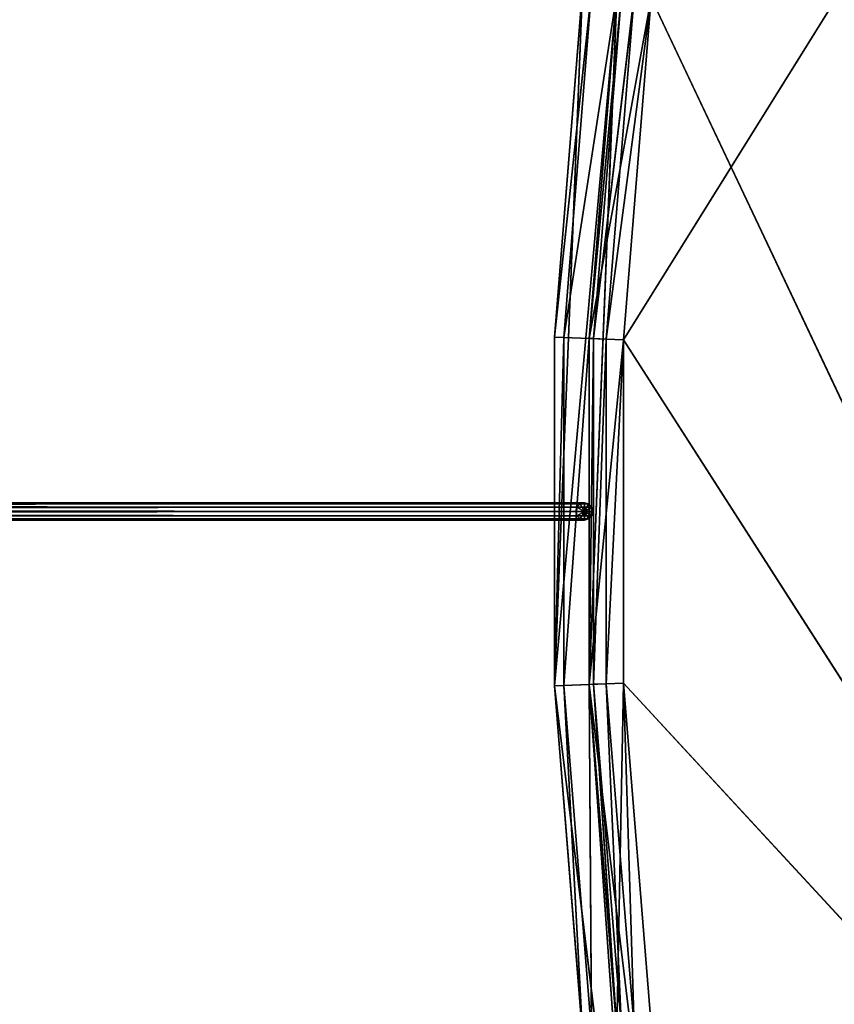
# Model space of a CAD drawing. Extents: x 0.2 to 45.2, y -45.2 to 0.
# Tile 10 of 106: x 11.5 to 13.4, y -23.9 to -21.6. Entities that reach past the tile are written whole.
import ezdxf

# ---------------------------------------------------------------- set-up
doc = ezdxf.new("R2010")
doc.units = 0
doc.header["$LTSCALE"] = 2.54
doc.layers.get('0').update_dxf_attribs({"color": 13, "linetype": 'CONTINUOUS'})

# ---------------------------------------------------------------- blocks, each defined once
blk = doc.blocks.new('CIRCOLO-LED-10813-10863_ST')
at = {"color": 0}
for p, q in [((12.913, 101.0002, 23.1212), (12.8331, 100.9788, 23.1244)), ((12.913, 101.0002, 23.1212), (12.8331, 100.9788, 23.1244)), ((12.913, 101.0002, 22.3288), (12.8331, 100.9788, 23.1244)), ((12.913, 101.0002, 22.3288), (12.8331, 100.9788, 23.1244)), ((12.913, 101.0002, 22.3288), (12.8331, 100.9788, 22.3256)), ((12.913, 101.0002, 22.3288), (12.8331, 100.9788, 22.3256)), ((12.9768, 101.0002, 21.5389), (12.8331, 100.9788, 22.3256)), ((12.9768, 101.0002, 21.5389), (12.8331, 100.9788, 22.3256)), ((12.913, 101.0002, 23.1212), (12.8974, 100.9788, 23.9207)), ((12.913, 101.0002, 23.1212), (12.8974, 100.9788, 23.9207)), ((12.913, 101.0002, 22.3288), (12.913, 101.0002, 23.1212)), ((12.913, 101.0002, 23.1212), (14.5779, 101.0002, 24.9243)), ((14.5779, 101.0002, 24.9243), (12.913, 101.0002, 22.3288)), ((12.913, 101.0002, 23.1212), (14.5779, 101.0002, 24.9243)), ((12.913, 101.0002, 23.1212), (12.9768, 101.0002, 23.9111)), ((12.9768, 101.0002, 21.5389), (12.913, 101.0002, 22.3288)), ((14.5779, 101.0002, 24.9243), (12.913, 101.0002, 22.3288)), ((12.913, 101.0002, 23.1212), (12.9768, 101.0002, 23.9111)), ((12.913, 101.0002, 22.3288), (12.913, 101.0002, 23.1212)), ((12.9768, 101.0002, 21.5389), (12.913, 101.0002, 22.3288)), ((12.9768, 101.0002, 21.5389), (14.5779, 101.0002, 24.9243)), ((12.9768, 101.0002, 21.5389), (14.5779, 101.0002, 24.9243)), ((12.8331, 100.9788, 23.1244), (12.7746, 100.9202, 23.1268)), ((12.8331, 100.9788, 23.1244), (12.7746, 100.9202, 23.1268)), ((12.8331, 100.9788, 22.3256), (12.7746, 100.9202, 23.1268)), ((12.8331, 100.9788, 22.3256), (12.7746, 100.9202, 23.1268)), ((12.8331, 100.9788, 22.3256), (12.7746, 100.9202, 22.3232)), ((12.8331, 100.9788, 22.3256), (12.7746, 100.9202, 22.3232)), ((12.8974, 100.9788, 21.5293), (12.7746, 100.9202, 22.3232)), ((12.8974, 100.9788, 21.5293), (12.7746, 100.9202, 22.3232)), ((12.8974, 100.9788, 23.9207), (12.8331, 100.9788, 23.1244)), ((12.8331, 100.9788, 23.1244), (12.8392, 100.9202, 23.9278)), ((12.8331, 100.9788, 23.1244), (12.8392, 100.9202, 23.9278)), ((12.8331, 100.9788, 23.1244), (12.8331, 100.9788, 22.3256)), ((12.8331, 100.9788, 22.3256), (12.8974, 100.9788, 21.5293)), ((12.8974, 100.9788, 23.9207), (12.8331, 100.9788, 23.1244)), ((12.8331, 100.9788, 23.1244), (12.8331, 100.9788, 22.3256)), ((12.8331, 100.9788, 22.3256), (12.8974, 100.9788, 21.5293)), ((12.7746, 100.9202, 23.1268), (12.7531, 100.8402, 23.1277)), ((12.7746, 100.9202, 23.1268), (12.7531, 100.8402, 23.1277)), ((12.7746, 100.9202, 22.3232), (12.7531, 100.8402, 23.1277)), ((12.7746, 100.9202, 22.3232), (12.7531, 100.8402, 23.1277)), ((12.7746, 100.9202, 22.3232), (12.7531, 100.8402, 22.3223)), ((12.7746, 100.9202, 22.3232), (12.7531, 100.8402, 22.3223)), ((12.8392, 100.9202, 21.5222), (12.7531, 100.8402, 22.3223)), ((12.8392, 100.9202, 21.5222), (12.7531, 100.8402, 22.3223)), ((12.8392, 100.9202, 23.9278), (12.7746, 100.9202, 23.1268)), ((12.7746, 100.9202, 23.1268), (12.8179, 100.8402, 23.9304)), ((12.7746, 100.9202, 23.1268), (12.8179, 100.8402, 23.9304)), ((12.7746, 100.9202, 23.1268), (12.7746, 100.9202, 22.3232)), ((12.7746, 100.9202, 22.3232), (12.8392, 100.9202, 21.5222)), ((12.8392, 100.9202, 23.9278), (12.7746, 100.9202, 23.1268)), ((12.7746, 100.9202, 23.1268), (12.7746, 100.9202, 22.3232)), ((12.7746, 100.9202, 22.3232), (12.8392, 100.9202, 21.5222)), ((12.873, 100.9095, 23.1228), (12.913, 100.9202, 23.1212)), ((12.873, 100.9095, 23.1228), (12.913, 100.9202, 23.1212)), ((12.873, 100.9095, 23.1228), (12.913, 100.9202, 22.3288)), ((12.873, 100.9095, 23.1228), (12.913, 100.9202, 22.3288)), ((12.873, 100.9095, 22.3272), (12.913, 100.9202, 22.3288)), ((12.873, 100.9095, 22.3272), (12.913, 100.9202, 22.3288)), ((12.873, 100.9095, 22.3272), (12.9768, 100.9202, 21.5389)), ((12.873, 100.9095, 22.3272), (12.9768, 100.9202, 21.5389)), ((12.913, 100.9202, 22.3288), (14.5779, 100.9202, 24.9243)), ((14.5779, 100.9202, 24.9243), (12.913, 100.9202, 23.1212)), ((12.913, 100.9202, 23.1212), (12.913, 100.9202, 22.3288)), ((14.5779, 100.9202, 24.9243), (12.913, 100.9202, 23.1212)), ((12.9768, 100.9202, 23.9111), (12.913, 100.9202, 23.1212)), ((12.913, 100.9202, 22.3288), (14.5779, 100.9202, 24.9243)), ((12.913, 100.9202, 22.3288), (14.5779, 100.9202, 19.6577)), ((12.913, 100.9202, 22.3288), (14.5779, 100.9202, 19.6577)), ((12.913, 100.9202, 22.3288), (12.9768, 100.9202, 21.5389)), ((12.9371, 100.9095, 23.9159), (12.913, 100.9202, 23.1212)), ((12.9768, 100.9202, 23.9111), (12.913, 100.9202, 23.1212)), ((12.9371, 100.9095, 23.9159), (12.913, 100.9202, 23.1212)), ((12.913, 100.9202, 23.1212), (12.913, 100.9202, 22.3288)), ((12.913, 100.9202, 22.3288), (12.9768, 100.9202, 21.5389)), ((12.8438, 100.8802, 23.124), (12.873, 100.9095, 23.1228)), ((12.8438, 100.8802, 23.124), (12.873, 100.9095, 23.1228)), ((12.8438, 100.8802, 23.124), (12.873, 100.9095, 22.3272)), ((12.8438, 100.8802, 23.124), (12.873, 100.9095, 22.3272)), ((12.8438, 100.8802, 22.326), (12.873, 100.9095, 22.3272)), ((12.8438, 100.8802, 22.326), (12.873, 100.9095, 22.3272)), ((12.8438, 100.8802, 22.326), (12.9371, 100.9095, 21.5341)), ((12.8438, 100.8802, 22.326), (12.9371, 100.9095, 21.5341)), ((12.908, 100.8802, 23.9194), (12.873, 100.9095, 23.1228)), ((12.873, 100.9095, 23.1228), (12.9371, 100.9095, 23.9159)), ((12.908, 100.8802, 23.9194), (12.873, 100.9095, 23.1228)), ((12.873, 100.9095, 22.3272), (12.873, 100.9095, 23.1228)), ((12.9371, 100.9095, 21.5341), (12.873, 100.9095, 22.3272)), ((12.873, 100.9095, 23.1228), (12.9371, 100.9095, 23.9159)), ((12.873, 100.9095, 22.3272), (12.873, 100.9095, 23.1228)), ((12.9371, 100.9095, 21.5341), (12.873, 100.9095, 22.3272)), ((12.8331, 100.8402, 23.1244), (12.8438, 100.8802, 23.124)), ((12.8331, 100.8402, 23.1244), (12.8438, 100.8802, 23.124)), ((12.8331, 100.8402, 23.1244), (12.8438, 100.8802, 22.326)), ((12.8331, 100.8402, 23.1244), (12.8438, 100.8802, 22.326)), ((12.8331, 100.8402, 22.3256), (12.8438, 100.8802, 22.326)), ((12.8331, 100.8402, 22.3256), (12.8438, 100.8802, 22.326)), ((12.8331, 100.8402, 22.3256), (12.908, 100.8802, 21.5306)), ((12.8331, 100.8402, 22.3256), (12.908, 100.8802, 21.5306)), ((12.8974, 100.8402, 23.9207), (12.8438, 100.8802, 23.124)), ((12.8438, 100.8802, 23.124), (12.908, 100.8802, 23.9194)), ((12.8974, 100.8402, 23.9207), (12.8438, 100.8802, 23.124)), ((12.8438, 100.8802, 22.326), (12.8438, 100.8802, 23.124)), ((12.908, 100.8802, 21.5306), (12.8438, 100.8802, 22.326)), ((12.8438, 100.8802, 23.124), (12.908, 100.8802, 23.9194)), ((12.8438, 100.8802, 22.326), (12.8438, 100.8802, 23.124)), ((12.908, 100.8802, 21.5306), (12.8438, 100.8802, 22.326)), ((12.7531, 98.3002, 23.1277), (12.7531, 100.8402, 22.3223)), ((12.7531, 100.8402, 22.3223), (12.8179, 98.3002, 21.5196)), ((12.7531, 100.8402, 22.3223), (12.8179, 98.3002, 21.5196)), ((12.7531, 100.8402, 22.3223), (12.8179, 100.8402, 21.5196)), ((12.8179, 100.8402, 23.9304), (12.7531, 98.3002, 23.1277)), ((12.8179, 100.8402, 23.9304), (12.7531, 98.3002, 23.1277)), ((12.8179, 100.8402, 23.9304), (12.7531, 100.8402, 23.1277)), ((12.7531, 100.8402, 23.1277), (12.7531, 98.3002, 23.1277)), ((12.7531, 100.8402, 23.1277), (12.7531, 98.3002, 23.1277)), ((12.7531, 100.8402, 23.1277), (12.7531, 100.8402, 22.3223)), ((12.7531, 98.3002, 23.1277), (12.7531, 100.8402, 22.3223)), ((12.8179, 100.8402, 23.9304), (12.7531, 100.8402, 23.1277)), ((12.7531, 100.8402, 23.1277), (12.7531, 100.8402, 22.3223)), ((12.7531, 100.8402, 22.3223), (12.8179, 100.8402, 21.5196)), ((12.8331, 98.3002, 23.1244), (12.8974, 100.8402, 23.9207)), ((12.8974, 98.3002, 21.5293), (12.8331, 100.8402, 22.3256)), ((12.8331, 100.8402, 22.3256), (12.8331, 98.3002, 23.1244)), ((12.8331, 100.8402, 22.3256), (12.8331, 98.3002, 23.1244)), ((12.8331, 100.8402, 22.3256), (12.8331, 100.8402, 23.1244)), ((12.8331, 100.8402, 23.1244), (12.8331, 98.3002, 23.1244)), ((12.8331, 100.8402, 23.1244), (12.8331, 98.3002, 23.1244)), ((12.8331, 100.8402, 23.1244), (12.8974, 100.8402, 23.9207)), ((12.8331, 98.3002, 23.1244), (12.8974, 100.8402, 23.9207)), ((12.8974, 100.8402, 21.5293), (12.8331, 100.8402, 22.3256)), ((12.8974, 98.3002, 21.5293), (12.8331, 100.8402, 22.3256)), ((12.8331, 100.8402, 23.1244), (12.8974, 100.8402, 23.9207)), ((12.8331, 100.8402, 22.3256), (12.8331, 100.8402, 23.1244)), ((12.8974, 100.8402, 21.5293), (12.8331, 100.8402, 22.3256)), ((12.9471, 98.3002, 24.7253), (12.7531, 98.3002, 23.1277)), ((12.7531, 98.3002, 23.1277), (12.8331, 98.3002, 23.1244)), ((12.7531, 98.3002, 23.1277), (12.8331, 98.3002, 23.1244)), ((12.7531, 98.3002, 23.1277), (12.8974, 98.3002, 21.5293)), ((12.7531, 98.3002, 23.1277), (12.8974, 98.3002, 21.5293)), ((12.7531, 98.3002, 23.1277), (12.8179, 98.3002, 21.5196)), ((12.7531, 98.3002, 23.1277), (12.8179, 98.3002, 21.5196)), ((12.9471, 98.3002, 24.7253), (12.7531, 98.3002, 23.1277)), ((12.9471, 98.3002, 24.7253), (12.8331, 98.3002, 23.1244)), ((12.8331, 98.3002, 23.1244), (13.0255, 98.3002, 24.7093)), ((12.9471, 98.3002, 24.7253), (12.8331, 98.3002, 23.1244)), ((12.8974, 98.3002, 21.5293), (12.8331, 98.3002, 23.1244)), ((12.8331, 98.3002, 23.1244), (13.0255, 98.3002, 24.7093)), ((12.8974, 98.3002, 21.5293), (12.8331, 98.3002, 23.1244)), ((0.2252, 2.5028, 22.725), (12.8026, 98.1957, 22.725)), ((0.2252, 2.5028, 22.725), (12.8026, 98.1957, 22.725)), ((0.2252, 2.5028, 22.725), (12.8052, 98.1953, 22.715)), ((0.2252, 2.5028, 22.725), (12.8052, 98.1953, 22.715)), ((12.8026, 98.1957, 22.725), (0.2279, 2.5025, 22.735)), ((12.8026, 98.1957, 22.725), (0.2279, 2.5025, 22.735)), ((0.2279, 2.5025, 22.735), (12.8052, 98.1953, 22.735)), ((0.2279, 2.5025, 22.735), (12.8052, 98.1953, 22.735)), ((0.2279, 2.5025, 22.715), (12.8052, 98.1953, 22.715)), ((0.2279, 2.5025, 22.715), (12.8052, 98.1953, 22.715)), ((0.2279, 2.5025, 22.715), (12.8125, 98.1944, 22.7077)), ((0.2279, 2.5025, 22.715), (12.8125, 98.1944, 22.7077)), ((0.2351, 2.5015, 22.7423), (12.8052, 98.1953, 22.735)), ((0.2351, 2.5015, 22.7423), (12.8052, 98.1953, 22.735)), ((0.2351, 2.5015, 22.7423), (12.8125, 98.1944, 22.7423)), ((0.2351, 2.5015, 22.7423), (12.8125, 98.1944, 22.7423)), ((0.2351, 2.5015, 22.7077), (12.8125, 98.1944, 22.7077)), ((0.2351, 2.5015, 22.7077), (12.8125, 98.1944, 22.7077)), ((0.2351, 2.5015, 22.7077), (12.8224, 98.1931, 22.705)), ((0.2351, 2.5015, 22.7077), (12.8224, 98.1931, 22.705)), ((0.245, 2.5002, 22.745), (12.8125, 98.1944, 22.7423)), ((0.245, 2.5002, 22.745), (12.8125, 98.1944, 22.7423)), ((0.245, 2.5002, 22.745), (12.8224, 98.1931, 22.745)), ((0.245, 2.5002, 22.745), (12.8224, 98.1931, 22.745)), ((0.245, 2.5002, 22.705), (12.8224, 98.1931, 22.705)), ((0.245, 2.5002, 22.705), (12.8224, 98.1931, 22.705)), ((0.245, 2.5002, 22.705), (12.8323, 98.1918, 22.7077)), ((0.245, 2.5002, 22.705), (12.8323, 98.1918, 22.7077)), ((0.2549, 2.4989, 22.7423), (12.8224, 98.1931, 22.745)), ((0.2549, 2.4989, 22.7423), (12.8224, 98.1931, 22.745)), ((0.2549, 2.4989, 22.7423), (12.8323, 98.1918, 22.7423)), ((0.2549, 2.4989, 22.7423), (12.8323, 98.1918, 22.7423)), ((0.2549, 2.4989, 22.7077), (12.8323, 98.1918, 22.7077)), ((0.2549, 2.4989, 22.7077), (12.8323, 98.1918, 22.7077)), ((0.2549, 2.4989, 22.7077), (12.8396, 98.1908, 22.715)), ((0.2549, 2.4989, 22.7077), (12.8396, 98.1908, 22.715)), ((0.2622, 2.4979, 22.735), (12.8323, 98.1918, 22.7423)), ((0.2622, 2.4979, 22.735), (12.8323, 98.1918, 22.7423)), ((0.2622, 2.4979, 22.735), (12.8396, 98.1908, 22.735)), ((0.2622, 2.4979, 22.735), (12.8396, 98.1908, 22.735)), ((0.2622, 2.4979, 22.715), (12.8396, 98.1908, 22.715)), ((0.2622, 2.4979, 22.715), (12.8396, 98.1908, 22.715)), ((0.2622, 2.4979, 22.715), (12.8422, 98.1905, 22.725)), ((0.2622, 2.4979, 22.715), (12.8422, 98.1905, 22.725)), ((0.2649, 2.4976, 22.725), (12.8396, 98.1908, 22.735)), ((0.2649, 2.4976, 22.725), (12.8396, 98.1908, 22.735)), ((0.2649, 2.4976, 22.725), (12.8422, 98.1905, 22.725)), ((0.2649, 2.4976, 22.725), (12.8422, 98.1905, 22.725)), ((12.8052, 98.1953, 22.735), (12.8026, 98.1957, 22.725)), ((12.8026, 98.1957, 22.725), (12.8052, 98.1953, 22.715)), ((12.8026, 98.1957, 22.725), (12.8052, 98.1953, 22.715)), ((12.8026, 98.1957, 22.725), (12.8224, 98.1931, 22.725)), ((12.8026, 98.1957, 22.725), (12.8224, 98.1931, 22.725)), ((12.8052, 98.1953, 22.735), (12.8026, 98.1957, 22.725)), ((12.8125, 98.1944, 22.7423), (12.8052, 98.1953, 22.735)), ((12.8052, 98.1953, 22.715), (12.8125, 98.1944, 22.7077)), ((12.8052, 98.1953, 22.715), (12.8125, 98.1944, 22.7077)), ((12.8052, 98.1953, 22.715), (12.8224, 98.1931, 22.725)), ((12.8052, 98.1953, 22.715), (12.8224, 98.1931, 22.725)), ((12.8052, 98.1953, 22.735), (12.8224, 98.1931, 22.725)), ((12.8125, 98.1944, 22.7423), (12.8052, 98.1953, 22.735)), ((12.8052, 98.1953, 22.735), (12.8224, 98.1931, 22.725)), ((12.8224, 98.1931, 22.745), (12.8125, 98.1944, 22.7423)), ((12.8125, 98.1944, 22.7077), (12.8224, 98.1931, 22.705)), ((12.8224, 98.1931, 22.725), (12.8125, 98.1944, 22.7077)), ((12.8125, 98.1944, 22.7077), (12.8224, 98.1931, 22.705)), ((12.8224, 98.1931, 22.725), (12.8125, 98.1944, 22.7077)), ((12.8125, 98.1944, 22.7423), (12.8224, 98.1931, 22.725)), ((12.8125, 98.1944, 22.7423), (12.8224, 98.1931, 22.725)), ((12.8224, 98.1931, 22.745), (12.8125, 98.1944, 22.7423)), ((12.8323, 98.1918, 22.7423), (12.8224, 98.1931, 22.745)), ((12.8224, 98.1931, 22.705), (12.8323, 98.1918, 22.7077)), ((12.8323, 98.1918, 22.7077), (12.8224, 98.1931, 22.725)), ((12.8224, 98.1931, 22.725), (12.8396, 98.1908, 22.715)), ((12.8323, 98.1918, 22.7077), (12.8224, 98.1931, 22.725)), ((12.8224, 98.1931, 22.705), (12.8323, 98.1918, 22.7077)), ((12.8224, 98.1931, 22.705), (12.8224, 98.1931, 22.725)), ((12.8224, 98.1931, 22.705), (12.8224, 98.1931, 22.725)), ((12.8396, 98.1908, 22.735), (12.8224, 98.1931, 22.725)), ((12.8224, 98.1931, 22.725), (12.8323, 98.1918, 22.7423)), ((12.8396, 98.1908, 22.735), (12.8224, 98.1931, 22.725)), ((12.8422, 98.1905, 22.725), (12.8224, 98.1931, 22.725)), ((12.8422, 98.1905, 22.725), (12.8224, 98.1931, 22.725)), ((12.8224, 98.1931, 22.725), (12.8396, 98.1908, 22.715)), ((12.8224, 98.1931, 22.745), (12.8224, 98.1931, 22.725)), ((12.8224, 98.1931, 22.745), (12.8224, 98.1931, 22.725)), ((12.8323, 98.1918, 22.7423), (12.8224, 98.1931, 22.745)), ((12.8224, 98.1931, 22.725), (12.8323, 98.1918, 22.7423)), ((12.8396, 98.1908, 22.735), (12.8323, 98.1918, 22.7423)), ((12.8323, 98.1918, 22.7077), (12.8396, 98.1908, 22.715)), ((12.8323, 98.1918, 22.7077), (12.8396, 98.1908, 22.715)), ((12.8396, 98.1908, 22.735), (12.8323, 98.1918, 22.7423)), ((12.8422, 98.1905, 22.725), (12.8396, 98.1908, 22.735)), ((12.8396, 98.1908, 22.715), (12.8422, 98.1905, 22.725)), ((12.8422, 98.1905, 22.725), (12.8396, 98.1908, 22.735)), ((12.8396, 98.1908, 22.715), (12.8422, 98.1905, 22.725))]:
    blk.add_line(p, q, dxfattribs=at)
mesh = blk.add_polyface(dxfattribs=at)
corners = [(12.8974, 100.9788, 23.9207), (12.913, 101.0002, 23.1212), (12.8331, 100.9788, 23.1244)]
mesh.append_faces([[corners[k] for k in face] for face in [(0, 1, 2)]], dxfattribs={"color": 0})
mesh = blk.add_polyface(dxfattribs=at)
corners = [(12.8331, 100.9788, 23.1244), (12.913, 101.0002, 23.1212), (12.913, 101.0002, 22.3288)]
mesh.append_faces([[corners[k] for k in face] for face in [(0, 1, 2)]], dxfattribs={"color": 0})
mesh = blk.add_polyface(dxfattribs=at)
corners = [(12.8331, 100.9788, 23.1244), (12.913, 101.0002, 22.3288), (12.8331, 100.9788, 22.3256)]
mesh.append_faces([[corners[k] for k in face] for face in [(0, 1, 2)]], dxfattribs={"color": 0})
mesh = blk.add_polyface(dxfattribs=at)
corners = [(12.913, 101.0002, 22.3288), (12.9768, 101.0002, 21.5389), (12.8331, 100.9788, 22.3256)]
mesh.append_faces([[corners[k] for k in face] for face in [(0, 1, 2)]], dxfattribs={"color": 0})
mesh = blk.add_polyface(dxfattribs=at)
corners = [(12.8331, 100.9788, 22.3256), (12.9768, 101.0002, 21.5389), (12.8974, 100.9788, 21.5293)]
mesh.append_faces([[corners[k] for k in face] for face in [(0, 1, 2)]], dxfattribs={"color": 0})
mesh = blk.add_polyface(dxfattribs=at)
corners = [(12.8974, 100.9788, 23.9207), (12.9768, 101.0002, 23.9111), (12.913, 101.0002, 23.1212)]
mesh.append_faces([[corners[k] for k in face] for face in [(0, 1, 2)]], dxfattribs={"color": 0})
mesh = blk.add_polyface(dxfattribs=at)
corners = [(14.5779, 101.0002, 24.9243), (12.913, 101.0002, 22.3288), (12.913, 101.0002, 23.1212)]
mesh.append_faces([[corners[k] for k in face] for face in [(0, 1, 2)]], dxfattribs={"color": 0})
mesh = blk.add_polyface(dxfattribs=at)
corners = [(14.5779, 101.0002, 24.9243), (12.913, 101.0002, 23.1212), (12.9768, 101.0002, 23.9111)]
mesh.append_faces([[corners[k] for k in face] for face in [(0, 1, 2)]], dxfattribs={"color": 0})
mesh = blk.add_polyface(dxfattribs=at)
corners = [(14.5779, 101.0002, 24.9243), (12.9768, 101.0002, 21.5389), (12.913, 101.0002, 22.3288)]
mesh.append_faces([[corners[k] for k in face] for face in [(0, 1, 2)]], dxfattribs={"color": 0})
mesh = blk.add_polyface(dxfattribs=at)
corners = [(14.5779, 101.0002, 24.9243), (14.5779, 101.0002, 19.6577), (12.9768, 101.0002, 21.5389)]
mesh.append_faces([[corners[k] for k in face] for face in [(0, 1, 2)]], dxfattribs={"color": 0})
mesh = blk.add_polyface(dxfattribs=at)
corners = [(12.8392, 100.9202, 23.9278), (12.8331, 100.9788, 23.1244), (12.7746, 100.9202, 23.1268)]
mesh.append_faces([[corners[k] for k in face] for face in [(0, 1, 2)]], dxfattribs={"color": 0})
mesh = blk.add_polyface(dxfattribs=at)
corners = [(12.8331, 100.9788, 22.3256), (12.7746, 100.9202, 23.1268), (12.8331, 100.9788, 23.1244)]
mesh.append_faces([[corners[k] for k in face] for face in [(0, 1, 2)]], dxfattribs={"color": 0})
mesh = blk.add_polyface(dxfattribs=at)
corners = [(12.8331, 100.9788, 22.3256), (12.7746, 100.9202, 22.3232), (12.7746, 100.9202, 23.1268)]
mesh.append_faces([[corners[k] for k in face] for face in [(0, 1, 2)]], dxfattribs={"color": 0})
mesh = blk.add_polyface(dxfattribs=at)
corners = [(12.8331, 100.9788, 22.3256), (12.8974, 100.9788, 21.5293), (12.7746, 100.9202, 22.3232)]
mesh.append_faces([[corners[k] for k in face] for face in [(0, 1, 2)]], dxfattribs={"color": 0})
mesh = blk.add_polyface(dxfattribs=at)
corners = [(12.7746, 100.9202, 22.3232), (12.8974, 100.9788, 21.5293), (12.8392, 100.9202, 21.5222)]
mesh.append_faces([[corners[k] for k in face] for face in [(0, 1, 2)]], dxfattribs={"color": 0})
mesh = blk.add_polyface(dxfattribs=at)
corners = [(12.8392, 100.9202, 23.9278), (12.8974, 100.9788, 23.9207), (12.8331, 100.9788, 23.1244)]
mesh.append_faces([[corners[k] for k in face] for face in [(0, 1, 2)]], dxfattribs={"color": 0})
mesh = blk.add_polyface(dxfattribs=at)
corners = [(12.7746, 100.9202, 23.1268), (12.7531, 100.8402, 23.1277), (12.8179, 100.8402, 23.9304)]
mesh.append_faces([[corners[k] for k in face] for face in [(0, 1, 2)]], dxfattribs={"color": 0})
mesh = blk.add_polyface(dxfattribs=at)
corners = [(12.7746, 100.9202, 22.3232), (12.7531, 100.8402, 23.1277), (12.7746, 100.9202, 23.1268)]
mesh.append_faces([[corners[k] for k in face] for face in [(0, 1, 2)]], dxfattribs={"color": 0})
mesh = blk.add_polyface(dxfattribs=at)
corners = [(12.7746, 100.9202, 22.3232), (12.7531, 100.8402, 22.3223), (12.7531, 100.8402, 23.1277)]
mesh.append_faces([[corners[k] for k in face] for face in [(0, 1, 2)]], dxfattribs={"color": 0})
mesh = blk.add_polyface(dxfattribs=at)
corners = [(12.8392, 100.9202, 21.5222), (12.7531, 100.8402, 22.3223), (12.7746, 100.9202, 22.3232)]
mesh.append_faces([[corners[k] for k in face] for face in [(0, 1, 2)]], dxfattribs={"color": 0})
mesh = blk.add_polyface(dxfattribs=at)
corners = [(12.8392, 100.9202, 21.5222), (12.8179, 100.8402, 21.5196), (12.7531, 100.8402, 22.3223)]
mesh.append_faces([[corners[k] for k in face] for face in [(0, 1, 2)]], dxfattribs={"color": 0})
mesh = blk.add_polyface(dxfattribs=at)
corners = [(12.7746, 100.9202, 23.1268), (12.8179, 100.8402, 23.9304), (12.8392, 100.9202, 23.9278)]
mesh.append_faces([[corners[k] for k in face] for face in [(0, 1, 2)]], dxfattribs={"color": 0})
mesh = blk.add_polyface(dxfattribs=at)
corners = [(12.9371, 100.9095, 23.9159), (12.873, 100.9095, 23.1228), (12.913, 100.9202, 23.1212)]
mesh.append_faces([[corners[k] for k in face] for face in [(0, 1, 2)]], dxfattribs={"color": 0})
mesh = blk.add_polyface(dxfattribs=at)
corners = [(12.873, 100.9095, 23.1228), (12.913, 100.9202, 22.3288), (12.913, 100.9202, 23.1212)]
mesh.append_faces([[corners[k] for k in face] for face in [(0, 1, 2)]], dxfattribs={"color": 0})
mesh = blk.add_polyface(dxfattribs=at)
corners = [(12.873, 100.9095, 23.1228), (12.873, 100.9095, 22.3272), (12.913, 100.9202, 22.3288)]
mesh.append_faces([[corners[k] for k in face] for face in [(0, 1, 2)]], dxfattribs={"color": 0})
mesh = blk.add_polyface(dxfattribs=at)
corners = [(12.913, 100.9202, 22.3288), (12.873, 100.9095, 22.3272), (12.9768, 100.9202, 21.5389)]
mesh.append_faces([[corners[k] for k in face] for face in [(0, 1, 2)]], dxfattribs={"color": 0})
mesh = blk.add_polyface(dxfattribs=at)
corners = [(12.873, 100.9095, 22.3272), (12.9371, 100.9095, 21.5341), (12.9768, 100.9202, 21.5389)]
mesh.append_faces([[corners[k] for k in face] for face in [(0, 1, 2)]], dxfattribs={"color": 0})
mesh = blk.add_polyface(dxfattribs=at)
corners = [(14.5779, 100.9202, 24.9243), (12.913, 100.9202, 23.1212), (12.913, 100.9202, 22.3288)]
mesh.append_faces([[corners[k] for k in face] for face in [(0, 1, 2)]], dxfattribs={"color": 0})
mesh = blk.add_polyface(dxfattribs=at)
corners = [(14.5779, 100.9202, 24.9243), (12.9768, 100.9202, 23.9111), (12.913, 100.9202, 23.1212)]
mesh.append_faces([[corners[k] for k in face] for face in [(0, 1, 2)]], dxfattribs={"color": 0})
mesh = blk.add_polyface(dxfattribs=at)
corners = [(14.5779, 100.9202, 24.9243), (12.913, 100.9202, 22.3288), (14.5779, 100.9202, 19.6577)]
mesh.append_faces([[corners[k] for k in face] for face in [(0, 1, 2)]], dxfattribs={"color": 0})
mesh = blk.add_polyface(dxfattribs=at)
corners = [(12.913, 100.9202, 22.3288), (12.9768, 100.9202, 21.5389), (14.5779, 100.9202, 19.6577)]
mesh.append_faces([[corners[k] for k in face] for face in [(0, 1, 2)]], dxfattribs={"color": 0})
mesh = blk.add_polyface(dxfattribs=at)
corners = [(12.9371, 100.9095, 23.9159), (12.913, 100.9202, 23.1212), (12.9768, 100.9202, 23.9111)]
mesh.append_faces([[corners[k] for k in face] for face in [(0, 1, 2)]], dxfattribs={"color": 0})
mesh = blk.add_polyface(dxfattribs=at)
corners = [(12.908, 100.8802, 23.9194), (12.8438, 100.8802, 23.124), (12.873, 100.9095, 23.1228)]
mesh.append_faces([[corners[k] for k in face] for face in [(0, 1, 2)]], dxfattribs={"color": 0})
mesh = blk.add_polyface(dxfattribs=at)
corners = [(12.873, 100.9095, 23.1228), (12.8438, 100.8802, 23.124), (12.873, 100.9095, 22.3272)]
mesh.append_faces([[corners[k] for k in face] for face in [(0, 1, 2)]], dxfattribs={"color": 0})
mesh = blk.add_polyface(dxfattribs=at)
corners = [(12.873, 100.9095, 22.3272), (12.8438, 100.8802, 23.124), (12.8438, 100.8802, 22.326)]
mesh.append_faces([[corners[k] for k in face] for face in [(0, 1, 2)]], dxfattribs={"color": 0})
mesh = blk.add_polyface(dxfattribs=at)
corners = [(12.873, 100.9095, 22.3272), (12.8438, 100.8802, 22.326), (12.9371, 100.9095, 21.5341)]
mesh.append_faces([[corners[k] for k in face] for face in [(0, 1, 2)]], dxfattribs={"color": 0})
mesh = blk.add_polyface(dxfattribs=at)
corners = [(12.8438, 100.8802, 22.326), (12.908, 100.8802, 21.5306), (12.9371, 100.9095, 21.5341)]
mesh.append_faces([[corners[k] for k in face] for face in [(0, 1, 2)]], dxfattribs={"color": 0})
mesh = blk.add_polyface(dxfattribs=at)
corners = [(12.908, 100.8802, 23.9194), (12.873, 100.9095, 23.1228), (12.9371, 100.9095, 23.9159)]
mesh.append_faces([[corners[k] for k in face] for face in [(0, 1, 2)]], dxfattribs={"color": 0})
mesh = blk.add_polyface(dxfattribs=at)
corners = [(12.8438, 100.8802, 23.124), (12.8974, 100.8402, 23.9207), (12.8331, 100.8402, 23.1244)]
mesh.append_faces([[corners[k] for k in face] for face in [(0, 1, 2)]], dxfattribs={"color": 0})
mesh = blk.add_polyface(dxfattribs=at)
corners = [(12.8438, 100.8802, 23.124), (12.8331, 100.8402, 23.1244), (12.8438, 100.8802, 22.326)]
mesh.append_faces([[corners[k] for k in face] for face in [(0, 1, 2)]], dxfattribs={"color": 0})
mesh = blk.add_polyface(dxfattribs=at)
corners = [(12.8438, 100.8802, 22.326), (12.8331, 100.8402, 23.1244), (12.8331, 100.8402, 22.3256)]
mesh.append_faces([[corners[k] for k in face] for face in [(0, 1, 2)]], dxfattribs={"color": 0})
mesh = blk.add_polyface(dxfattribs=at)
corners = [(12.8438, 100.8802, 22.326), (12.8331, 100.8402, 22.3256), (12.908, 100.8802, 21.5306)]
mesh.append_faces([[corners[k] for k in face] for face in [(0, 1, 2)]], dxfattribs={"color": 0})
mesh = blk.add_polyface(dxfattribs=at)
corners = [(12.908, 100.8802, 21.5306), (12.8331, 100.8402, 22.3256), (12.8974, 100.8402, 21.5293)]
mesh.append_faces([[corners[k] for k in face] for face in [(0, 1, 2)]], dxfattribs={"color": 0})
mesh = blk.add_polyface(dxfattribs=at)
corners = [(12.908, 100.8802, 23.9194), (12.8974, 100.8402, 23.9207), (12.8438, 100.8802, 23.124)]
mesh.append_faces([[corners[k] for k in face] for face in [(0, 1, 2)]], dxfattribs={"color": 0})
mesh = blk.add_polyface(dxfattribs=at)
corners = [(12.7531, 100.8402, 22.3223), (12.8179, 98.3002, 21.5196), (12.7531, 98.3002, 23.1277)]
mesh.append_faces([[corners[k] for k in face] for face in [(0, 1, 2)]], dxfattribs={"color": 0})
mesh = blk.add_polyface(dxfattribs=at)
corners = [(12.8179, 100.8402, 21.5196), (12.8179, 98.3002, 21.5196), (12.7531, 100.8402, 22.3223)]
mesh.append_faces([[corners[k] for k in face] for face in [(0, 1, 2)]], dxfattribs={"color": 0})
mesh = blk.add_polyface(dxfattribs=at)
corners = [(12.8179, 100.8402, 23.9304), (12.7531, 98.3002, 23.1277), (12.9471, 98.3002, 24.7253)]
mesh.append_faces([[corners[k] for k in face] for face in [(0, 1, 2)]], dxfattribs={"color": 0})
mesh = blk.add_polyface(dxfattribs=at)
corners = [(12.7531, 100.8402, 23.1277), (12.7531, 98.3002, 23.1277), (12.8179, 100.8402, 23.9304)]
mesh.append_faces([[corners[k] for k in face] for face in [(0, 1, 2)]], dxfattribs={"color": 0})
mesh = blk.add_polyface(dxfattribs=at)
corners = [(12.7531, 100.8402, 22.3223), (12.7531, 98.3002, 23.1277), (12.7531, 100.8402, 23.1277)]
mesh.append_faces([[corners[k] for k in face] for face in [(0, 1, 2)]], dxfattribs={"color": 0})
mesh = blk.add_polyface(dxfattribs=at)
corners = [(12.8974, 100.8402, 23.9207), (13.0255, 98.3002, 24.7093), (12.8331, 98.3002, 23.1244)]
mesh.append_faces([[corners[k] for k in face] for face in [(0, 1, 2)]], dxfattribs={"color": 0})
mesh = blk.add_polyface(dxfattribs=at)
corners = [(12.8331, 100.8402, 22.3256), (12.8331, 98.3002, 23.1244), (12.8974, 98.3002, 21.5293)]
mesh.append_faces([[corners[k] for k in face] for face in [(0, 1, 2)]], dxfattribs={"color": 0})
mesh = blk.add_polyface(dxfattribs=at)
corners = [(12.8331, 100.8402, 23.1244), (12.8331, 98.3002, 23.1244), (12.8331, 100.8402, 22.3256)]
mesh.append_faces([[corners[k] for k in face] for face in [(0, 1, 2)]], dxfattribs={"color": 0})
mesh = blk.add_polyface(dxfattribs=at)
corners = [(12.8974, 100.8402, 23.9207), (12.8331, 98.3002, 23.1244), (12.8331, 100.8402, 23.1244)]
mesh.append_faces([[corners[k] for k in face] for face in [(0, 1, 2)]], dxfattribs={"color": 0})
mesh = blk.add_polyface(dxfattribs=at)
corners = [(12.8331, 100.8402, 22.3256), (12.8974, 98.3002, 21.5293), (12.8974, 100.8402, 21.5293)]
mesh.append_faces([[corners[k] for k in face] for face in [(0, 1, 2)]], dxfattribs={"color": 0})
mesh = blk.add_polyface(dxfattribs=at)
corners = [(12.9471, 98.3002, 24.7253), (12.7531, 98.3002, 23.1277), (12.8331, 98.3002, 23.1244)]
mesh.append_faces([[corners[k] for k in face] for face in [(0, 1, 2)]], dxfattribs={"color": 0})
mesh = blk.add_polyface(dxfattribs=at)
corners = [(12.7531, 98.3002, 23.1277), (12.8974, 98.3002, 21.5293), (12.8331, 98.3002, 23.1244)]
mesh.append_faces([[corners[k] for k in face] for face in [(0, 1, 2)]], dxfattribs={"color": 0})
mesh = blk.add_polyface(dxfattribs=at)
corners = [(12.7531, 98.3002, 23.1277), (12.8179, 98.3002, 21.5196), (12.8974, 98.3002, 21.5293)]
mesh.append_faces([[corners[k] for k in face] for face in [(0, 1, 2)]], dxfattribs={"color": 0})
mesh = blk.add_polyface(dxfattribs=at)
corners = [(12.9471, 98.3002, 24.7253), (12.8331, 98.3002, 23.1244), (13.0255, 98.3002, 24.7093)]
mesh.append_faces([[corners[k] for k in face] for face in [(0, 1, 2)]], dxfattribs={"color": 0})
mesh = blk.add_polyface(dxfattribs=at)
corners = [(12.8026, 98.1957, 22.725), (12.8052, 98.1953, 22.715), (0.2252, 2.5028, 22.725)]
mesh.append_faces([[corners[k] for k in face] for face in [(0, 1, 2)]], dxfattribs={"color": 0})
mesh = blk.add_polyface(dxfattribs=at)
corners = [(12.8026, 98.1957, 22.725), (0.2252, 2.5028, 22.725), (0.2279, 2.5025, 22.735)]
mesh.append_faces([[corners[k] for k in face] for face in [(0, 1, 2)]], dxfattribs={"color": 0})
mesh = blk.add_polyface(dxfattribs=at)
corners = [(12.8052, 98.1953, 22.715), (0.2279, 2.5025, 22.715), (0.2252, 2.5028, 22.725)]
mesh.append_faces([[corners[k] for k in face] for face in [(0, 1, 2)]], dxfattribs={"color": 0})
mesh = blk.add_polyface(dxfattribs=at)
corners = [(12.8026, 98.1957, 22.725), (0.2279, 2.5025, 22.735), (12.8052, 98.1953, 22.735)]
mesh.append_faces([[corners[k] for k in face] for face in [(0, 1, 2)]], dxfattribs={"color": 0})
mesh = blk.add_polyface(dxfattribs=at)
corners = [(12.8052, 98.1953, 22.735), (0.2279, 2.5025, 22.735), (0.2351, 2.5015, 22.7423)]
mesh.append_faces([[corners[k] for k in face] for face in [(0, 1, 2)]], dxfattribs={"color": 0})
mesh = blk.add_polyface(dxfattribs=at)
corners = [(12.8125, 98.1944, 22.7077), (0.2279, 2.5025, 22.715), (12.8052, 98.1953, 22.715)]
mesh.append_faces([[corners[k] for k in face] for face in [(0, 1, 2)]], dxfattribs={"color": 0})
mesh = blk.add_polyface(dxfattribs=at)
corners = [(12.8125, 98.1944, 22.7077), (0.2351, 2.5015, 22.7077), (0.2279, 2.5025, 22.715)]
mesh.append_faces([[corners[k] for k in face] for face in [(0, 1, 2)]], dxfattribs={"color": 0})
mesh = blk.add_polyface(dxfattribs=at)
corners = [(12.8125, 98.1944, 22.7423), (12.8052, 98.1953, 22.735), (0.2351, 2.5015, 22.7423)]
mesh.append_faces([[corners[k] for k in face] for face in [(0, 1, 2)]], dxfattribs={"color": 0})
mesh = blk.add_polyface(dxfattribs=at)
corners = [(12.8125, 98.1944, 22.7423), (0.2351, 2.5015, 22.7423), (0.245, 2.5002, 22.745)]
mesh.append_faces([[corners[k] for k in face] for face in [(0, 1, 2)]], dxfattribs={"color": 0})
mesh = blk.add_polyface(dxfattribs=at)
corners = [(12.8224, 98.1931, 22.705), (0.2351, 2.5015, 22.7077), (12.8125, 98.1944, 22.7077)]
mesh.append_faces([[corners[k] for k in face] for face in [(0, 1, 2)]], dxfattribs={"color": 0})
mesh = blk.add_polyface(dxfattribs=at)
corners = [(12.8224, 98.1931, 22.705), (0.245, 2.5002, 22.705), (0.2351, 2.5015, 22.7077)]
mesh.append_faces([[corners[k] for k in face] for face in [(0, 1, 2)]], dxfattribs={"color": 0})
mesh = blk.add_polyface(dxfattribs=at)
corners = [(12.8224, 98.1931, 22.745), (12.8125, 98.1944, 22.7423), (0.245, 2.5002, 22.745)]
mesh.append_faces([[corners[k] for k in face] for face in [(0, 1, 2)]], dxfattribs={"color": 0})
mesh = blk.add_polyface(dxfattribs=at)
corners = [(12.8224, 98.1931, 22.745), (0.245, 2.5002, 22.745), (0.2549, 2.4989, 22.7423)]
mesh.append_faces([[corners[k] for k in face] for face in [(0, 1, 2)]], dxfattribs={"color": 0})
mesh = blk.add_polyface(dxfattribs=at)
corners = [(12.8323, 98.1918, 22.7077), (0.245, 2.5002, 22.705), (12.8224, 98.1931, 22.705)]
mesh.append_faces([[corners[k] for k in face] for face in [(0, 1, 2)]], dxfattribs={"color": 0})
mesh = blk.add_polyface(dxfattribs=at)
corners = [(12.8323, 98.1918, 22.7077), (0.2549, 2.4989, 22.7077), (0.245, 2.5002, 22.705)]
mesh.append_faces([[corners[k] for k in face] for face in [(0, 1, 2)]], dxfattribs={"color": 0})
mesh = blk.add_polyface(dxfattribs=at)
corners = [(12.8323, 98.1918, 22.7423), (12.8224, 98.1931, 22.745), (0.2549, 2.4989, 22.7423)]
mesh.append_faces([[corners[k] for k in face] for face in [(0, 1, 2)]], dxfattribs={"color": 0})
mesh = blk.add_polyface(dxfattribs=at)
corners = [(12.8323, 98.1918, 22.7423), (0.2549, 2.4989, 22.7423), (0.2622, 2.4979, 22.735)]
mesh.append_faces([[corners[k] for k in face] for face in [(0, 1, 2)]], dxfattribs={"color": 0})
mesh = blk.add_polyface(dxfattribs=at)
corners = [(12.8396, 98.1908, 22.715), (0.2549, 2.4989, 22.7077), (12.8323, 98.1918, 22.7077)]
mesh.append_faces([[corners[k] for k in face] for face in [(0, 1, 2)]], dxfattribs={"color": 0})
mesh = blk.add_polyface(dxfattribs=at)
corners = [(12.8396, 98.1908, 22.715), (0.2622, 2.4979, 22.715), (0.2549, 2.4989, 22.7077)]
mesh.append_faces([[corners[k] for k in face] for face in [(0, 1, 2)]], dxfattribs={"color": 0})
mesh = blk.add_polyface(dxfattribs=at)
corners = [(12.8396, 98.1908, 22.735), (12.8323, 98.1918, 22.7423), (0.2622, 2.4979, 22.735)]
mesh.append_faces([[corners[k] for k in face] for face in [(0, 1, 2)]], dxfattribs={"color": 0})
mesh = blk.add_polyface(dxfattribs=at)
corners = [(12.8396, 98.1908, 22.735), (0.2622, 2.4979, 22.735), (0.2649, 2.4976, 22.725)]
mesh.append_faces([[corners[k] for k in face] for face in [(0, 1, 2)]], dxfattribs={"color": 0})
mesh = blk.add_polyface(dxfattribs=at)
corners = [(12.8396, 98.1908, 22.715), (12.8422, 98.1905, 22.725), (0.2622, 2.4979, 22.715)]
mesh.append_faces([[corners[k] for k in face] for face in [(0, 1, 2)]], dxfattribs={"color": 0})
mesh = blk.add_polyface(dxfattribs=at)
corners = [(12.8422, 98.1905, 22.725), (0.2649, 2.4976, 22.725), (0.2622, 2.4979, 22.715)]
mesh.append_faces([[corners[k] for k in face] for face in [(0, 1, 2)]], dxfattribs={"color": 0})
mesh = blk.add_polyface(dxfattribs=at)
corners = [(12.8396, 98.1908, 22.735), (0.2649, 2.4976, 22.725), (12.8422, 98.1905, 22.725)]
mesh.append_faces([[corners[k] for k in face] for face in [(0, 1, 2)]], dxfattribs={"color": 0})
mesh = blk.add_polyface(dxfattribs=at)
corners = [(12.8224, 98.1931, 22.725), (12.8052, 98.1953, 22.715), (12.8026, 98.1957, 22.725)]
mesh.append_faces([[corners[k] for k in face] for face in [(0, 1, 2)]], dxfattribs={"color": 0})
mesh = blk.add_polyface(dxfattribs=at)
corners = [(12.8052, 98.1953, 22.735), (12.8224, 98.1931, 22.725), (12.8026, 98.1957, 22.725)]
mesh.append_faces([[corners[k] for k in face] for face in [(0, 1, 2)]], dxfattribs={"color": 0})
mesh = blk.add_polyface(dxfattribs=at)
corners = [(12.8224, 98.1931, 22.725), (12.8125, 98.1944, 22.7077), (12.8052, 98.1953, 22.715)]
mesh.append_faces([[corners[k] for k in face] for face in [(0, 1, 2)]], dxfattribs={"color": 0})
mesh = blk.add_polyface(dxfattribs=at)
corners = [(12.8125, 98.1944, 22.7423), (12.8224, 98.1931, 22.725), (12.8052, 98.1953, 22.735)]
mesh.append_faces([[corners[k] for k in face] for face in [(0, 1, 2)]], dxfattribs={"color": 0})
mesh = blk.add_polyface(dxfattribs=at)
corners = [(12.8224, 98.1931, 22.725), (12.8224, 98.1931, 22.705), (12.8125, 98.1944, 22.7077)]
mesh.append_faces([[corners[k] for k in face] for face in [(0, 1, 2)]], dxfattribs={"color": 0})
mesh = blk.add_polyface(dxfattribs=at)
corners = [(12.8224, 98.1931, 22.745), (12.8224, 98.1931, 22.725), (12.8125, 98.1944, 22.7423)]
mesh.append_faces([[corners[k] for k in face] for face in [(0, 1, 2)]], dxfattribs={"color": 0})
mesh = blk.add_polyface(dxfattribs=at)
corners = [(12.8224, 98.1931, 22.725), (12.8396, 98.1908, 22.715), (12.8323, 98.1918, 22.7077)]
mesh.append_faces([[corners[k] for k in face] for face in [(0, 1, 2)]], dxfattribs={"color": 0})
mesh = blk.add_polyface(dxfattribs=at)
corners = [(12.8224, 98.1931, 22.725), (12.8323, 98.1918, 22.7077), (12.8224, 98.1931, 22.705)]
mesh.append_faces([[corners[k] for k in face] for face in [(0, 1, 2)]], dxfattribs={"color": 0})
mesh = blk.add_polyface(dxfattribs=at)
corners = [(12.8323, 98.1918, 22.7423), (12.8396, 98.1908, 22.735), (12.8224, 98.1931, 22.725)]
mesh.append_faces([[corners[k] for k in face] for face in [(0, 1, 2)]], dxfattribs={"color": 0})
mesh = blk.add_polyface(dxfattribs=at)
corners = [(12.8396, 98.1908, 22.735), (12.8422, 98.1905, 22.725), (12.8224, 98.1931, 22.725)]
mesh.append_faces([[corners[k] for k in face] for face in [(0, 1, 2)]], dxfattribs={"color": 0})
mesh = blk.add_polyface(dxfattribs=at)
corners = [(12.8422, 98.1905, 22.725), (12.8396, 98.1908, 22.715), (12.8224, 98.1931, 22.725)]
mesh.append_faces([[corners[k] for k in face] for face in [(0, 1, 2)]], dxfattribs={"color": 0})
mesh = blk.add_polyface(dxfattribs=at)
corners = [(12.8224, 98.1931, 22.745), (12.8323, 98.1918, 22.7423), (12.8224, 98.1931, 22.725)]
mesh.append_faces([[corners[k] for k in face] for face in [(0, 1, 2)]], dxfattribs={"color": 0})

msp = doc.modelspace()

# ---------------------------------------------------------------- block references
at = {"color": 250, "extrusion": (0, -1, -5.55112e-16)}
msp.add_blockref('CIRCOLO-LED-10813-10863_ST', (0, 0), dxfattribs=at)

doc.saveas('drawing.dxf')
